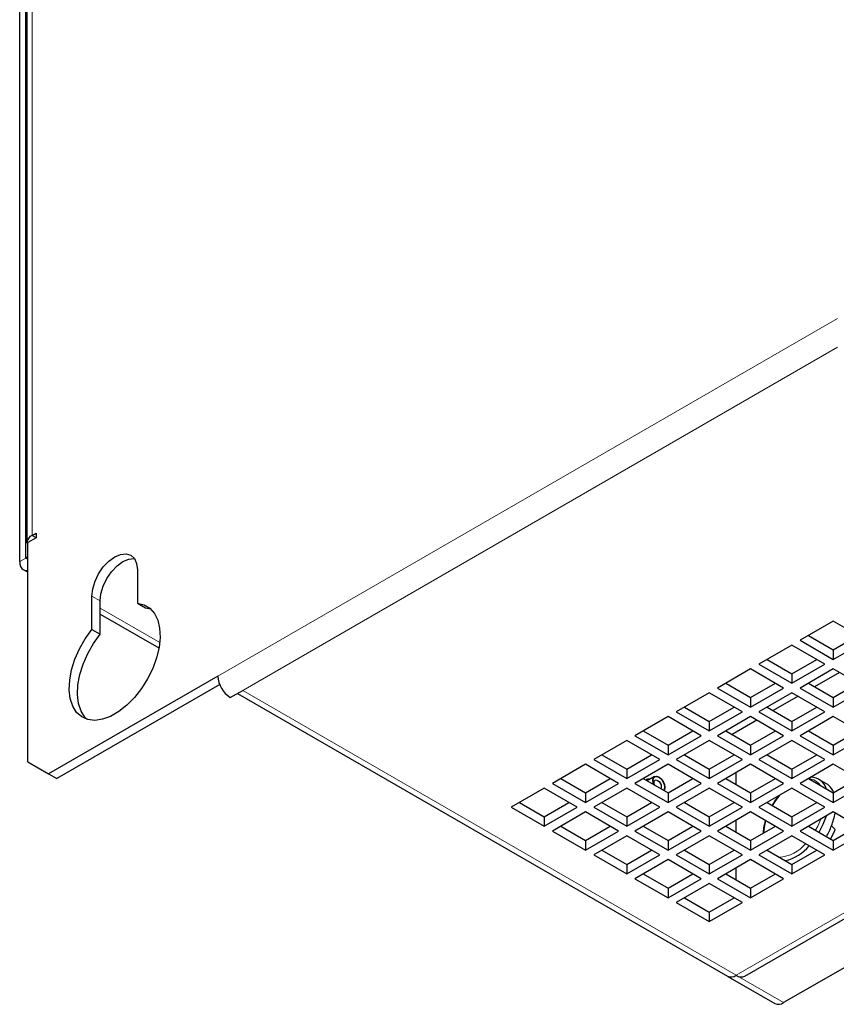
# Model space of a CAD drawing. Header units: millimetres. Extents: x 5 to 418, y 2 to 292.
# Tile 21 of 25: x 330 to 362, y 82 to 122. Entities that reach past the tile are written whole.
import ezdxf

# ---------------------------------------------------------------- set-up
doc = ezdxf.new("R2010")
doc.units = ezdxf.units.MM

msp = doc.modelspace()

# ---------------------------------------------------------------- linework, layer by layer
at = {"color": 7, "linetype": 'Continuous', "lineweight": 25}
for p, q in [((329.6355, 99.995), (329.6355, 150.2939)), ((329.883, 100.1378), (329.883, 150.6273)), ((329.9255, 150.2939), (329.9255, 100.757)), ((330.1305, 101.0428), (330.2955, 101.138)), ((330.2955, 101.138), (330.2955, 100.9475)), ((330.2955, 100.9475), (329.9655, 100.757)), ((329.9655, 91.9928), (329.9655, 100.757)), ((329.9655, 100.1855), (329.883, 100.1378)), ((329.9655, 100.0902), (329.883, 100.1378)), ((329.7806, 99.6745), (329.9655, 99.5677)), ((334.3378, 99.6611), (334.3378, 98.3324)), ((332.5229, 97.2847), (332.5229, 98.6134)), ((332.8529, 97.0942), (332.8529, 98.4229)), ((334.3378, 98.3324), (334.6678, 98.1419)), ((334.6678, 98.1419), (334.8679, 98.1027)), ((332.8529, 97.9009), (335.1993, 96.5463)), ((362.1389, 97.6122), (360.819, 96.8502)), ((363.4588, 96.8502), (362.1389, 97.6122)), ((332.5229, 97.2847), (332.8529, 97.0942)), ((358.6116, 83.4332), (382.3703, 97.1489)), ((360.819, 96.8502), (362.1389, 96.0882)), ((361.149, 97.0407), (362.1389, 96.4693)), ((362.1389, 96.4693), (363.1288, 97.0407)), ((362.1389, 96.0882), (363.4588, 96.8502)), ((360.489, 96.6597), (359.169, 95.8977)), ((361.8089, 95.8977), (360.489, 96.6597)), ((362.1389, 96.4693), (362.1389, 96.0882)), ((359.4991, 96.0882), (360.489, 95.5168)), ((360.489, 95.5168), (361.4789, 96.0882)), ((358.8391, 95.7072), (357.5191, 94.9452)), ((360.159, 94.9452), (358.8391, 95.7072)), ((359.169, 95.8977), (360.489, 95.1357)), ((360.489, 95.1357), (361.8089, 95.8977)), ((362.1389, 95.7072), (360.819, 94.9452)), ((363.4588, 94.9452), (362.1389, 95.7072)), ((337.5551, 95.4216), (330.7905, 91.5164)), ((360.489, 95.5168), (360.489, 95.1357)), ((362.385, 95.5652), (361.3951, 94.9937)), ((337.6275, 95.0823), (331.1205, 91.3259)), ((338.0501, 94.5643), (338.5451, 94.85)), ((357.5191, 94.9452), (358.8391, 94.1833)), ((357.8492, 95.1358), (358.8391, 94.5643)), ((358.8391, 94.5643), (359.829, 95.1358)), ((358.8391, 94.1833), (360.159, 94.9452)), ((360.819, 94.9452), (362.1389, 94.1833)), ((361.149, 95.1358), (362.1389, 94.5643)), ((362.1389, 94.5643), (363.1288, 95.1358)), ((362.1389, 94.1833), (363.4588, 94.9452)), ((338.3401, 94.7316), (357.9116, 83.4332)), ((357.1891, 94.7547), (355.8692, 93.9928)), ((358.5091, 93.9928), (357.1891, 94.7547)), ((358.8391, 94.5643), (358.8391, 94.1833)), ((360.489, 94.7547), (359.169, 93.9928)), ((360.7351, 94.6127), (359.7452, 94.0412)), ((361.8089, 93.9928), (360.489, 94.7547)), ((362.1389, 94.5643), (362.1389, 94.1833)), ((356.1992, 94.1833), (357.1891, 93.6118)), ((357.1891, 93.6118), (358.179, 94.1833)), ((359.4991, 94.1833), (360.489, 93.6118)), ((360.489, 93.6118), (361.4789, 94.1833)), ((355.5392, 93.8023), (354.2193, 93.0403)), ((356.8592, 93.0403), (355.5392, 93.8023)), ((355.8692, 93.9928), (357.1891, 93.2308)), ((357.1891, 93.2308), (358.5091, 93.9928)), ((358.8391, 93.8023), (357.5191, 93.0403)), ((359.0852, 93.6602), (358.0953, 93.0887)), ((360.159, 93.0403), (358.8391, 93.8023)), ((359.169, 93.9928), (360.489, 93.2308)), ((360.489, 93.2308), (361.8089, 93.9928)), ((362.1389, 93.8023), (360.819, 93.0403)), ((363.4588, 93.0403), (362.1389, 93.8023)), ((357.1891, 93.6118), (357.1891, 93.2308)), ((360.489, 93.6118), (360.489, 93.2308)), ((353.8893, 92.8498), (352.5694, 92.0878)), ((355.2092, 92.0878), (353.8893, 92.8498)), ((354.2193, 93.0403), (355.5392, 92.2783)), ((354.5493, 93.2308), (355.5392, 92.6594)), ((355.5392, 92.6594), (356.5291, 93.2308)), ((355.5392, 92.2783), (356.8592, 93.0403)), ((357.1891, 92.8498), (355.8692, 92.0878)), ((358.5091, 92.0878), (357.1891, 92.8498)), ((357.5191, 93.0403), (358.8391, 92.2783)), ((357.8492, 93.2308), (358.8391, 92.6594)), ((358.8391, 92.6594), (359.829, 93.2308)), ((358.8391, 92.2783), (360.159, 93.0403)), ((360.489, 92.8498), (359.169, 92.0878)), ((361.8089, 92.0878), (360.489, 92.8498)), ((360.819, 93.0403), (362.1389, 92.2783)), ((361.149, 93.2308), (362.1389, 92.6594)), ((362.1389, 92.6594), (363.1288, 93.2308)), ((362.1389, 92.2783), (363.4588, 93.0403)), ((355.5392, 92.6594), (355.5392, 92.2783)), ((358.8391, 92.6594), (358.8391, 92.2783)), ((362.1389, 92.6594), (362.1389, 92.2783)), ((352.5694, 92.0878), (353.8893, 91.3258)), ((352.8994, 92.2783), (353.8893, 91.7069)), ((353.8893, 91.7069), (354.8792, 92.2783)), ((353.8893, 91.3258), (355.2092, 92.0878)), ((355.8692, 92.0878), (357.1891, 91.3258)), ((356.1992, 92.2783), (357.1891, 91.7069)), ((357.1891, 91.7069), (358.179, 92.2783)), ((357.1891, 91.3258), (358.5091, 92.0878)), ((359.169, 92.0878), (360.489, 91.3258)), ((359.4991, 92.2783), (360.489, 91.7069)), ((360.489, 91.7069), (361.4789, 92.2783)), ((360.489, 91.3258), (361.8089, 92.0878)), ((329.9655, 91.9928), (330.7905, 91.5164)), ((352.2394, 91.8973), (350.9195, 91.1353)), ((353.5593, 91.1353), (352.2394, 91.8973)), ((353.8893, 91.7069), (353.8893, 91.3258)), ((355.5392, 91.8973), (354.2193, 91.1353)), ((356.8592, 91.1353), (355.5392, 91.8973)), ((357.1891, 91.7069), (357.1891, 91.3258)), ((358.8391, 91.8973), (357.5191, 91.1353)), ((360.159, 91.1353), (358.8391, 91.8973)), ((360.489, 91.7069), (360.489, 91.3258)), ((362.1389, 91.8973), (360.819, 91.1353)), ((363.4588, 91.1353), (362.1389, 91.8973)), ((330.7905, 91.5164), (331.1205, 91.3259)), ((351.2495, 91.3259), (352.2394, 90.7544)), ((352.2394, 90.7544), (353.2293, 91.3259)), ((354.5493, 91.3259), (355.5392, 90.7544)), ((355.0023, 91.4142), (354.6993, 91.2393)), ((355.5392, 90.7544), (356.5291, 91.3259)), ((357.8492, 91.3259), (358.8391, 90.7544)), ((358.2583, 91.0897), (358.2583, 91.562)), ((358.8391, 90.7544), (359.829, 91.3259)), ((361.149, 91.3259), (362.1389, 90.7544)), ((361.8651, 91.1232), (361.5697, 91.2936)), ((362.1389, 90.7544), (363.1288, 91.3259)), ((350.5895, 90.9448), (349.2695, 90.1829)), ((351.9094, 90.1829), (350.5895, 90.9448)), ((350.9195, 91.1353), (352.2394, 90.3734)), ((352.2394, 90.3734), (353.5593, 91.1353)), ((353.8893, 90.9448), (352.5694, 90.1829)), ((355.2092, 90.1829), (353.8893, 90.9448)), ((354.2193, 91.1353), (355.5392, 90.3734)), ((355.5392, 90.3734), (356.8592, 91.1353)), ((357.1891, 90.9448), (355.8692, 90.1829)), ((358.5091, 90.1829), (357.1891, 90.9448)), ((357.5191, 91.1353), (358.8391, 90.3734)), ((358.8391, 90.3734), (360.159, 91.1353)), ((360.489, 90.9448), (359.169, 90.1829)), ((361.8089, 90.1829), (360.489, 90.9448)), ((360.819, 91.1353), (362.1389, 90.3734)), ((362.1389, 90.3734), (363.4588, 91.1353)), ((352.2394, 90.7544), (352.2394, 90.3734)), ((355.5392, 90.7544), (355.5392, 90.3734)), ((358.8391, 90.7544), (358.8391, 90.3734)), ((362.1389, 90.7544), (362.1389, 90.3734)), ((362.1602, 90.7667), (362.1592, 90.769)), ((349.2695, 90.1829), (350.5895, 89.4209)), ((349.5996, 90.3734), (350.5895, 89.8019)), ((350.5895, 89.8019), (351.5794, 90.3734)), ((350.5895, 89.4209), (351.9094, 90.1829)), ((352.5694, 90.1829), (353.8893, 89.4209)), ((352.8994, 90.3734), (353.8893, 89.8019)), ((353.8893, 89.8019), (354.8792, 90.3734)), ((353.8893, 89.4209), (355.2092, 90.1829)), ((355.8692, 90.1829), (357.1891, 89.4209)), ((356.1992, 90.3734), (357.1891, 89.8019)), ((357.1891, 89.8019), (358.179, 90.3734)), ((357.1891, 89.4209), (358.5091, 90.1829)), ((359.169, 90.1829), (360.489, 89.4209)), ((359.4991, 90.3734), (360.489, 89.8019)), ((360.489, 89.8019), (361.4789, 90.3734)), ((360.489, 89.4209), (361.8089, 90.1829)), ((350.5895, 89.8019), (350.5895, 89.4209)), ((352.2394, 89.9924), (350.9195, 89.2304)), ((353.5593, 89.2304), (352.2394, 89.9924)), ((353.8893, 89.8019), (353.8893, 89.4209)), ((355.5392, 89.9924), (354.2193, 89.2304)), ((356.8592, 89.2304), (355.5392, 89.9924)), ((357.1891, 89.8019), (357.1891, 89.4209)), ((358.8391, 89.9924), (357.5191, 89.2304)), ((360.159, 89.2304), (358.8391, 89.9924)), ((360.489, 89.8019), (360.489, 89.4209)), ((362.1389, 89.9924), (360.819, 89.2304)), ((363.4588, 89.2304), (362.1389, 89.9924)), ((362.2134, 89.9408), (362.2208, 89.9451)), ((351.2495, 89.4209), (352.2394, 88.8495)), ((352.2394, 88.8495), (353.2293, 89.4209)), ((354.5493, 89.4209), (355.5392, 88.8495)), ((355.5392, 88.8495), (356.5291, 89.4209)), ((357.8492, 89.4209), (358.8391, 88.8495)), ((358.2583, 89.1847), (358.2583, 89.6571)), ((358.8391, 88.8495), (359.829, 89.4209)), ((361.149, 89.4209), (362.1389, 88.8495)), ((362.071, 89.4365), (362.212, 89.2863)), ((362.1389, 88.8495), (363.1288, 89.4209)), ((350.9195, 89.2304), (352.2394, 88.4684)), ((352.2394, 88.4684), (353.5593, 89.2304)), ((353.8893, 89.0399), (352.5694, 88.2779)), ((355.2092, 88.2779), (353.8893, 89.0399)), ((354.2193, 89.2304), (355.5392, 88.4684)), ((355.5392, 88.4684), (356.8592, 89.2304)), ((357.1891, 89.0399), (355.8692, 88.2779)), ((358.5091, 88.2779), (357.1891, 89.0399)), ((357.5191, 89.2304), (358.8391, 88.4684)), ((358.8391, 88.4684), (360.159, 89.2304)), ((360.489, 89.0399), (359.169, 88.2779)), ((361.8089, 88.2779), (360.489, 89.0399)), ((360.819, 89.2304), (362.1389, 88.4684)), ((362.1389, 88.4684), (363.4588, 89.2304)), ((352.2394, 88.8495), (352.2394, 88.4684)), ((355.5392, 88.8495), (355.5392, 88.4684)), ((358.8391, 88.8495), (358.8391, 88.4684)), ((362.1389, 88.8495), (362.1389, 88.4684)), ((352.5694, 88.2779), (353.8893, 87.5159)), ((352.8994, 88.4684), (353.8893, 87.897)), ((353.8893, 87.897), (354.8792, 88.4684)), ((353.8893, 87.5159), (355.2092, 88.2779)), ((355.8692, 88.2779), (357.1891, 87.5159)), ((356.1992, 88.4684), (357.1891, 87.897)), ((357.1891, 87.897), (358.179, 88.4684)), ((357.1891, 87.5159), (358.5091, 88.2779)), ((359.169, 88.2779), (360.489, 87.5159)), ((359.4991, 88.4684), (360.489, 87.897)), ((360.489, 87.897), (361.4789, 88.4684)), ((360.489, 87.5159), (361.8089, 88.2779)), ((353.8893, 87.897), (353.8893, 87.5159)), ((355.5392, 88.0874), (354.2193, 87.3254)), ((356.8592, 87.3254), (355.5392, 88.0874)), ((357.1891, 87.897), (357.1891, 87.5159)), ((358.8391, 88.0874), (357.5191, 87.3254)), ((358.2583, 87.2798), (358.2583, 87.7521)), ((360.159, 87.3254), (358.8391, 88.0874)), ((360.489, 87.897), (360.489, 87.5159)), ((354.5493, 87.516), (355.5392, 86.9445)), ((355.5392, 86.9445), (356.5291, 87.516)), ((357.8492, 87.516), (358.8391, 86.9445)), ((358.8391, 86.9445), (359.829, 87.516)), ((354.2193, 87.3254), (355.5392, 86.5635)), ((355.5392, 86.5635), (356.8592, 87.3254)), ((355.5392, 86.9445), (355.5392, 86.5635)), ((357.1891, 87.1349), (355.8692, 86.373)), ((358.5091, 86.373), (357.1891, 87.1349)), ((357.5191, 87.3254), (358.8391, 86.5635)), ((358.8391, 86.5635), (360.159, 87.3254)), ((358.8391, 86.9445), (358.8391, 86.5635)), ((356.1992, 86.5635), (357.1891, 85.992)), ((357.1891, 85.992), (358.179, 86.5635)), ((355.8692, 86.373), (357.1891, 85.611)), ((357.1891, 85.611), (358.5091, 86.373)), ((357.1891, 85.992), (357.1891, 85.611)), ((366.0492, 85.7744), (360.159, 82.3741)), ((357.9339, 83.4219), (359.809, 82.3394))]:
    msp.add_line(p, q, dxfattribs=at)
at = {"color": 7, "linetype": 'Continuous', "lineweight": 18}
for p, q in [((330.1305, 150.5796), (330.1305, 101.0428)), ((337.5551, 95.4216), (362.3039, 109.7087)), ((362.3039, 108.5657), (338.5451, 94.85)), ((330.2955, 100.9475), (330.1305, 101.0428)), ((329.883, 100.1379), (329.6355, 99.995)), ((332.5229, 98.6134), (332.8529, 98.4229)), ((335.2304, 96.7651), (332.8529, 98.1376)), ((382.0204, 97.1836), (358.2616, 83.4679)), ((338.5451, 94.85), (358.2616, 83.4679)), ((360.159, 82.3741), (358.298, 83.4484))]:
    msp.add_line(p, q, dxfattribs=at)
at = {"color": 7, "linetype": 'Continuous', "lineweight": 25, "flags": 128}
for points in [[(329.6355, 99.995), (329.6451, 99.889), (329.6732, 99.798), (329.719, 99.7256), (329.7805, 99.6745), (329.8555, 99.6467), (329.9411, 99.6433), (329.9655, 99.6466)], [(332.5229, 98.6134), (332.5538, 98.9024), (332.6445, 99.2075), (332.7887, 99.5078), (332.9766, 99.7828), (333.1955, 100.0138), (333.4304, 100.1851), (333.6652, 100.285), (333.8841, 100.3067), (334.072, 100.2486), (334.2162, 100.1148), (334.3069, 99.9144), (334.3378, 99.6611)], [(332.8529, 98.4229), (332.8838, 98.7119), (332.9745, 99.017), (333.1187, 99.3173), (333.3066, 99.5923), (333.5255, 99.8233), (333.7603, 99.9946), (333.9952, 100.0945), (334.2141, 100.1162), (334.2154, 100.116)], [(334.3378, 98.3324), (334.6053, 98.2692), (334.8346, 98.1319), (335.0182, 97.9252), (335.1503, 97.6556), (335.2264, 97.332), (335.2441, 96.9649), (335.2028, 96.5662), (335.104, 96.1489), (334.9507, 95.7266), (334.748, 95.3129), (334.5024, 94.9214), (334.222, 94.5647), (333.9159, 94.2544), (333.594, 94.0007), (333.2667, 93.8118), (332.9448, 93.6938), (332.6387, 93.6506), (332.3583, 93.6836), (332.1127, 93.7916), (331.91, 93.9713), (331.7568, 94.2166), (331.6579, 94.5198), (331.6166, 94.8708), (331.6343, 95.2584), (331.7105, 95.6698), (331.8425, 96.0918), (332.0261, 96.5106), (332.2554, 96.9126), (332.5229, 97.2847)], [(332.3228, 93.6939), (332.24, 93.7808), (332.0867, 94.0261), (331.9879, 94.3293), (331.9466, 94.6803), (331.9643, 95.0679), (332.0404, 95.4794), (332.1725, 95.9013), (332.3561, 96.3201), (332.5854, 96.7221), (332.8529, 97.0942)], [(354.931, 91.2566), (354.9495, 91.3535), (355.0023, 91.4142), (355.0812, 91.4295), (355.1744, 91.3972), (355.2675, 91.322), (355.3465, 91.2155), (355.3992, 91.0939), (355.4177, 90.9756), (355.3992, 90.8788), (355.3796, 90.8466)], [(354.9443, 91.249), (354.9618, 91.3405), (355.0117, 91.398), (355.0863, 91.4125), (355.1744, 91.3818), (355.2624, 91.3108), (355.3371, 91.2101), (355.387, 91.0951), (355.4045, 90.9833), (355.387, 90.8917), (355.3636, 90.8558)], [(354.9805, 91.1709), (354.9915, 91.2284), (355.0228, 91.2644), (355.0696, 91.2735), (355.1249, 91.2543), (355.1801, 91.2097), (355.227, 91.1465), (355.2583, 91.0744), (355.2692, 91.0042), (355.2583, 90.9468), (355.2441, 90.9248)], [(354.9692, 91.0835), (354.9495, 91.1384), (354.931, 91.2566)], [(354.9851, 91.0743), (354.9618, 91.1372), (354.9443, 91.249)], [(355.0056, 91.0625), (354.9915, 91.1008), (354.9805, 91.1709)], [(361.8506, 89.8259), (361.726, 89.4869), (361.5696, 89.1781)]]:
    msp.add_lwpolyline(points, dxfattribs=at)
at = {"color": 7, "linetype": 'Continuous', "lineweight": 18, "flags": 128}
for points in [[(360.0039, 90.6648), (359.8154, 90.4133), (359.7136, 90.2495)], [(361.4288, 89.2594), (361.5196, 89.4292), (361.6376, 89.703)], [(359.4498, 89.6398), (359.3892, 89.3841), (359.3616, 89.1511)]]:
    msp.add_lwpolyline(points, dxfattribs=at)
at = {"color": 7, "linetype": 'Continuous', "lineweight": 25}
for centre, radius, start, end in [((330.2551, 100.7388), 0.3285, 112.27758, 180.7407), ((338.6298, 95.4705), 1.0758, 182.60548, 237.39452), ((354.7576, 91.1541), 0.1544, 71.78916, 133.18993), ((361.2358, 90.7087), 0.6707, 17.07176, 89.49439), ((361.5395, 90.5657), 0.6456, 34.59166, 59.71636), ((361.3842, 90.4553), 0.8361, 22.04124, 34.77724), ((359.5982, 90.407), 2.6564, 338.57255, 350.09401), ((359.171, 90.5656), 3.112, 329.95824, 338.72795), ((359.6768, 90.2733), 2.7206, 329.95676, 338.72794), ((359.8346, 89.7367), 1.7329, 283.05893, 320.82572), ((358.0565, 83.7541), 0.3521, 245.69288, 305.61758), ((358.4666, 83.7541), 0.3521, 234.38242, 294.30712), ((359.9539, 82.6603), 0.3521, 245.69288, 305.61758)]:
    msp.add_arc(centre, radius, start, end, dxfattribs=at)
at = {"color": 7, "linetype": 'Continuous', "lineweight": 18}
for centre, radius, start, end in [((361.1303, 90.723), 0.5969, 32.93251, 87.07287), ((359.9121, 89.6278), 1.4384, 272.69174, 321.17539)]:
    msp.add_arc(centre, radius, start, end, dxfattribs=at)
at = {"color": 7, "linetype": 'Continuous', "lineweight": 25}
for points, knots in [([(359.9506, 90.634), (359.8789, 90.5424), (359.786, 90.4235), (359.7152, 90.2889), (359.6989, 90.258)], [0, 0, 0, 0, 0.7708018, 1, 1, 1, 1]), ([(359.4308, 89.6508), (359.4019, 89.5518), (359.3502, 89.375), (359.3396, 89.2089), (359.3349, 89.1357)], [0, 0, 0, 0, 0.5593466, 1, 1, 1, 1])]:
    msp.add_open_spline(points, degree=3, knots=knots, dxfattribs=at)

doc.saveas('drawing.dxf')
